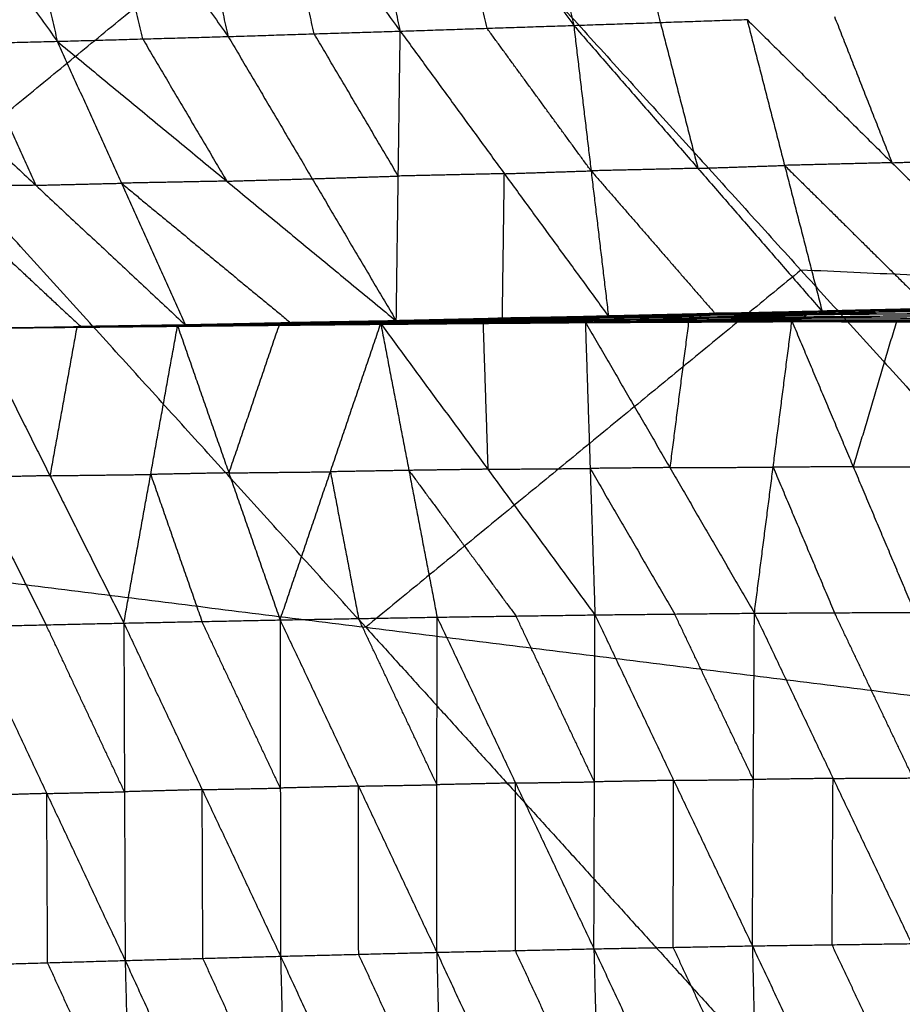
# Model space of a CAD drawing. Header units: millimetres. Extents: x -106 to 110, y -96 to 120.
# Tile 116 of 256: x -57.8 to -52.66, y -42.23 to -36.49. Entities that reach past the tile are written whole.
import ezdxf

# ---------------------------------------------------------------- set-up
doc = ezdxf.new("R2010")
doc.units = ezdxf.units.MM
doc.header["$MEASUREMENT"] = 0
doc.layers.add('Default', color=7, linetype='Continuous', true_color=0x000000)

msp = doc.modelspace()

# ---------------------------------------------------------------- linework, layer by layer
at = {"layer": 'Default'}
for points in [[(-55.0621, -34.4311, -1.465), (-54.8166, -35.479, -0.8819), (-54.5711, -36.5269, -0.2988)], [(-56.0676, -34.4672, -1.3606), (-55.825, -35.5138, -0.7743), (-55.5824, -36.5604, -0.188)], [(-56.0676, -34.4672, -1.3606), (-55.3194, -35.497, -0.8297), (-54.5711, -36.5269, -0.2988)], [(-58.0595, -34.5343, -1.1302), (-57.8206, -35.577, -0.5366), (-57.5818, -36.6198, 0.057)], [(-58.0595, -34.5343, -1.1302), (-57.3224, -35.563, -0.5996), (-56.5854, -36.5917, -0.0691)], [(-57.0665, -34.5019, -1.2486), (-56.8259, -35.5468, -0.6588), (-56.5854, -36.5917, -0.0691)], [(-57.0665, -34.5019, -1.2486), (-56.3244, -35.5311, -0.7183), (-55.5824, -36.5604, -0.188)], [(-59.0553, -34.5637, -1.0063), (-58.3185, -35.5918, -0.4746), (-57.5818, -36.6198, 0.057)], [(-60.7728, -39.4125, 5.5886), (-58.2358, -37.3305, 5.1322), (-55.6987, -35.2484, 4.6759)], [(-55.6987, -35.2484, 4.6759), (-53.2469, -37.9536, 4.6759), (-50.795, -40.6588, 4.6759)], [(-54.066, -36.5097, -0.3493), (-54.1888, -35.9858, -0.6409), (-54.3116, -35.4618, -0.9324)], [(-56.0839, -36.576, -0.1285), (-56.2041, -36.0536, -0.4234), (-56.3244, -35.5311, -0.7183)], [(-55.0767, -36.5436, -0.2434), (-55.198, -36.0203, -0.5366), (-55.3194, -35.497, -0.8297)], [(-57.0836, -36.6057, -0.0061), (-57.203, -36.0844, -0.3029), (-57.3224, -35.563, -0.5996)], [(-54.5711, -36.5269, -0.2988), (-54.066, -36.5097, -0.3493), (-53.561, -36.4925, -0.3999)], [(-54.066, -36.5097, -0.3493), (-53.9566, -36.935, 0.0774), (-53.8471, -37.3604, 0.5042)], [(-53.561, -36.4925, -0.3999), (-53.342, -37.3432, 0.4537), (-53.1231, -38.1939, 1.3072)], [(-53.561, -36.4925, -0.3999), (-52.716, -37.3276, 0.3914), (-51.871, -38.1627, 1.1826)], [(-53.0514, -36.4746, -0.4457), (-52.8837, -36.9011, -0.0272), (-52.716, -37.3276, 0.3914)], [(-56.5854, -36.5917, -0.0691), (-56.0839, -36.576, -0.1285), (-55.5824, -36.5604, -0.188)], [(-55.6056, -38.2502, 1.591), (-55.594, -37.4053, 0.7015), (-55.5824, -36.5604, -0.188)], [(-55.5824, -36.5604, -0.188), (-55.0767, -36.5436, -0.2434), (-54.5711, -36.5269, -0.2988)], [(-55.5824, -36.5604, -0.188), (-54.9755, -37.3916, 0.6276), (-54.3687, -38.2228, 1.4432)], [(-54.4699, -37.3748, 0.5722), (-54.7733, -36.9592, 0.1644), (-55.0767, -36.5436, -0.2434)], [(-54.5711, -36.5269, -0.2988), (-54.4699, -37.3748, 0.5722), (-54.3687, -38.2228, 1.4432)], [(-54.5711, -36.5269, -0.2988), (-53.8471, -37.3604, 0.5042), (-53.1231, -38.1939, 1.3072)], [(-58.5798, -36.6439, 0.1904), (-58.0808, -36.6318, 0.1237), (-57.5818, -36.6198, 0.057)], [(-57.5818, -36.6198, 0.057), (-57.0836, -36.6057, -0.0061), (-56.5854, -36.5917, -0.0691)], [(-57.5818, -36.6198, 0.057), (-57.2077, -37.447, 0.9038), (-56.8336, -38.2743, 1.7506)], [(-57.5818, -36.6198, 0.057), (-56.5937, -37.435, 0.824), (-55.6056, -38.2502, 1.591)], [(-57.0836, -36.6057, -0.0061), (-56.8386, -37.0204, 0.409), (-56.5937, -37.435, 0.824)], [(-56.5854, -36.5917, -0.0691), (-56.0955, -37.4209, 0.7609), (-55.6056, -38.2502, 1.591)], [(-55.594, -37.4053, 0.7015), (-55.8389, -36.9907, 0.2865), (-56.0839, -36.576, -0.1285)], [(-58.5798, -36.6439, 0.1904), (-57.7067, -37.4591, 0.9705), (-56.8336, -38.2743, 1.7506)], [(-58.0808, -36.6318, 0.1237), (-57.8937, -37.0454, 0.5471), (-57.7067, -37.4591, 0.9705)], [(-52.716, -37.3276, 0.3914), (-52.4612, -37.3186, 0.3685), (-52.2064, -37.3096, 0.3455)], [(-55.7839, -40.0357, 5.1322), (-57.0098, -38.6831, 5.1322), (-58.2358, -37.3305, 5.1322)], [(-53.8471, -37.3604, 0.5042), (-54.1585, -37.3676, 0.5382), (-54.4699, -37.3748, 0.5722)], [(-53.8471, -37.3604, 0.5042), (-53.5946, -37.3518, 0.4789), (-53.342, -37.3432, 0.4537)], [(-52.716, -37.3276, 0.3914), (-53.029, -37.3354, 0.4225), (-53.342, -37.3432, 0.4537)], [(-53.342, -37.3432, 0.4537), (-52.9195, -37.7608, 0.8493), (-52.497, -38.1783, 1.2449)], [(-56.5937, -37.435, 0.824), (-56.3446, -37.428, 0.7925), (-56.0955, -37.4209, 0.7609)], [(-56.0955, -37.4209, 0.7609), (-55.8447, -37.4131, 0.7312), (-55.594, -37.4053, 0.7015)], [(-54.9755, -37.3916, 0.6276), (-55.2847, -37.3984, 0.6646), (-55.594, -37.4053, 0.7015)], [(-54.9871, -38.2365, 1.5171), (-54.9813, -37.8141, 1.0724), (-54.9755, -37.3916, 0.6276)], [(-54.9755, -37.3916, 0.6276), (-54.7227, -37.3832, 0.5999), (-54.4699, -37.3748, 0.5722)], [(-54.4699, -37.3748, 0.5722), (-54.1079, -37.7916, 0.9737), (-53.7459, -38.2084, 1.3752)], [(-57.7067, -37.4591, 0.9705), (-58.012, -37.4638, 1.0133), (-58.3173, -37.4684, 1.0561)], [(-58.3173, -37.4684, 1.0561), (-57.8808, -37.876, 1.4461), (-57.4442, -38.2836, 1.8362)], [(-57.7067, -37.4591, 0.9705), (-57.4572, -37.453, 0.9371), (-57.2077, -37.447, 0.9038)], [(-56.5937, -37.435, 0.824), (-56.9007, -37.441, 0.8639), (-57.2077, -37.447, 0.9038)], [(-57.2077, -37.447, 0.9038), (-56.7136, -37.8546, 1.2873), (-56.2196, -38.2622, 1.6708)], [(-53.2469, -37.9536, 4.6759), (-54.5154, -38.9946, 4.904), (-55.7839, -40.0357, 5.1322)], [(-48.3135, -38.1773, 4.4319), (-50.7802, -38.0655, 4.5539), (-53.2469, -37.9536, 4.6759)], [(-53.1631, -38.1921, 1.3079), (-52.541, -38.178, 1.2441), (-51.9189, -38.164, 1.1803)], [(-53.1231, -38.1939, 1.3072), (-52.497, -38.1783, 1.2449), (-51.871, -38.1627, 1.1826)], [(-53.1231, -38.1939, 1.3072), (-52.521, -38.1789, 1.2438), (-51.9189, -38.164, 1.1803)], [(-55.6458, -38.2522, 1.5788), (-55.0366, -38.2401, 1.5063), (-54.4274, -38.2281, 1.4338)], [(-55.6267, -38.2477, 1.5868), (-55.0131, -38.234, 1.5144), (-54.3995, -38.2202, 1.4421)], [(-55.6267, -38.2477, 1.5868), (-55.0271, -38.2379, 1.5103), (-54.4274, -38.2281, 1.4338)], [(-55.6056, -38.2502, 1.591), (-55.0025, -38.2352, 1.5166), (-54.3995, -38.2202, 1.4421)], [(-55.6056, -38.2502, 1.591), (-54.9871, -38.2365, 1.5171), (-54.3687, -38.2228, 1.4432)], [(-55.0271, -38.2379, 1.5103), (-54.7203, -38.231, 1.4741), (-54.4135, -38.2241, 1.438)], [(-54.4135, -38.2241, 1.438), (-54.7133, -38.2291, 1.4762), (-55.0131, -38.234, 1.5144)], [(-55.0025, -38.2352, 1.5166), (-54.6933, -38.2283, 1.4796), (-54.3841, -38.2215, 1.4427)], [(-54.4507, -38.2421, 1.4347), (-53.8402, -38.2338, 1.3679), (-53.2297, -38.2256, 1.3011)], [(-54.4507, -38.2421, 1.4347), (-54.4391, -38.2351, 1.4343), (-54.4274, -38.2281, 1.4338)], [(-53.8286, -38.2268, 1.3675), (-54.1338, -38.231, 1.4009), (-54.4391, -38.2351, 1.4343)], [(-54.4274, -38.2281, 1.4338), (-53.8134, -38.2164, 1.3664), (-53.1994, -38.2046, 1.299)], [(-54.4274, -38.2281, 1.4338), (-54.4135, -38.2241, 1.438), (-54.3995, -38.2202, 1.4421)], [(-54.4274, -38.2281, 1.4338), (-53.8286, -38.2268, 1.3675), (-53.2297, -38.2256, 1.3011)], [(-53.7994, -38.2124, 1.3706), (-54.1064, -38.2183, 1.4043), (-54.4135, -38.2241, 1.438)], [(-54.3995, -38.2202, 1.4421), (-53.7813, -38.2061, 1.375), (-53.1631, -38.1921, 1.3079)], [(-54.3995, -38.2202, 1.4421), (-53.7994, -38.2124, 1.3706), (-53.1994, -38.2046, 1.299)], [(-54.3995, -38.2202, 1.4421), (-54.3841, -38.2215, 1.4427), (-54.3687, -38.2228, 1.4432)], [(-54.3841, -38.2215, 1.4427), (-54.0827, -38.2138, 1.4088), (-53.7813, -38.2061, 1.375)], [(-53.7659, -38.2074, 1.3756), (-54.075, -38.2145, 1.4091), (-54.3841, -38.2215, 1.4427)], [(-54.3687, -38.2228, 1.4432), (-53.7659, -38.2074, 1.3756), (-53.1631, -38.1921, 1.3079)], [(-54.3687, -38.2228, 1.4432), (-53.7459, -38.2084, 1.3752), (-53.1231, -38.1939, 1.3072)], [(-53.8402, -38.2338, 1.3679), (-53.8344, -38.2303, 1.3677), (-53.8286, -38.2268, 1.3675)], [(-53.8286, -38.2268, 1.3675), (-53.5216, -38.221, 1.3337), (-53.2146, -38.2151, 1.3)], [(-53.8134, -38.2164, 1.3664), (-53.8064, -38.2144, 1.3685), (-53.7994, -38.2124, 1.3706)], [(-53.2146, -38.2151, 1.3), (-53.514, -38.2157, 1.3332), (-53.8134, -38.2164, 1.3664)], [(-53.7994, -38.2124, 1.3706), (-53.4903, -38.2054, 1.337), (-53.1813, -38.1984, 1.3035)], [(-53.1813, -38.1984, 1.3035), (-53.4813, -38.2022, 1.3392), (-53.7813, -38.2061, 1.375)], [(-53.7659, -38.2074, 1.3756), (-53.4545, -38.2002, 1.3416), (-53.1431, -38.193, 1.3076)], [(-53.7459, -38.2084, 1.3752), (-53.7559, -38.2079, 1.3754), (-53.7659, -38.2074, 1.3756)], [(-53.2556, -38.2445, 1.3103), (-53.2427, -38.235, 1.3057), (-53.2297, -38.2256, 1.3011)], [(-53.2297, -38.2256, 1.3011), (-53.2146, -38.2151, 1.3), (-53.1994, -38.2046, 1.299)], [(-53.2297, -38.2256, 1.3011), (-52.614, -38.2196, 1.2361), (-51.9982, -38.2137, 1.1712)], [(-53.2297, -38.2256, 1.3011), (-52.6294, -38.2334, 1.2417), (-52.0291, -38.2412, 1.1824)], [(-52.5988, -38.2092, 1.2351), (-52.9067, -38.2121, 1.2676), (-53.2146, -38.2151, 1.3)], [(-53.1994, -38.2046, 1.299), (-52.5807, -38.1942, 1.2337), (-51.9621, -38.1837, 1.1685)], [(-53.1994, -38.2046, 1.299), (-53.1813, -38.1984, 1.3035), (-53.1631, -38.1921, 1.3079)], [(-53.1994, -38.2046, 1.299), (-52.5988, -38.2092, 1.2351), (-51.9982, -38.2137, 1.1712)], [(-52.5626, -38.1879, 1.2382), (-52.8719, -38.1931, 1.2708), (-53.1813, -38.1984, 1.3035)], [(-53.1631, -38.1921, 1.3079), (-52.5626, -38.1879, 1.2382), (-51.9621, -38.1837, 1.1685)], [(-53.1631, -38.1921, 1.3079), (-53.1431, -38.193, 1.3076), (-53.1231, -38.1939, 1.3072)], [(-53.1431, -38.193, 1.3076), (-52.8421, -38.1855, 1.2758), (-52.541, -38.178, 1.2441)], [(-52.521, -38.1789, 1.2438), (-52.8321, -38.186, 1.2757), (-53.1431, -38.193, 1.3076)], [(-58.0549, -38.2926, 1.922), (-57.4501, -38.2828, 1.8338), (-56.8452, -38.2729, 1.7457)], [(-58.0549, -38.2926, 1.922), (-57.4443, -38.2834, 1.8363), (-56.8336, -38.2743, 1.7506)], [(-58.0549, -38.293, 1.9218), (-57.4442, -38.2836, 1.8362), (-56.8336, -38.2743, 1.7506)], [(-58.0549, -38.2926, 1.922), (-57.4553, -38.2837, 1.8309), (-56.8556, -38.2748, 1.7398)], [(-58.0549, -38.2926, 1.922), (-57.4595, -38.2854, 1.8305), (-56.864, -38.2782, 1.739)], [(-58.0549, -38.2926, 1.922), (-57.4678, -38.2856, 1.8392), (-56.8807, -38.2786, 1.7565)], [(-58.0549, -38.293, 1.9218), (-57.4678, -38.2858, 1.8392), (-56.8807, -38.2786, 1.7565)], [(-58.0549, -38.2926, 1.922), (-57.4655, -38.2867, 1.8361), (-56.8761, -38.2808, 1.7502)], [(-58.0549, -38.2926, 1.922), (-57.4629, -38.2867, 1.8323), (-56.8708, -38.2808, 1.7427)], [(-57.4678, -38.2858, 1.8392), (-57.5461, -38.7191, 1.5393), (-57.6244, -39.1523, 1.2395)], [(-57.4678, -38.2856, 1.8392), (-57.1731, -38.2827, 1.7963), (-56.8784, -38.2797, 1.7533)], [(-57.4655, -38.2867, 1.8361), (-57.4667, -38.2862, 1.8377), (-57.4678, -38.2856, 1.8392)], [(-57.4655, -38.2867, 1.8361), (-57.1695, -38.2838, 1.7913), (-56.8734, -38.2808, 1.7464)], [(-57.4629, -38.2867, 1.8323), (-57.1651, -38.2831, 1.7866), (-56.8674, -38.2795, 1.7409)], [(-56.8734, -38.2808, 1.7464), (-57.1681, -38.2838, 1.7894), (-57.4629, -38.2867, 1.8323)], [(-57.4595, -38.2854, 1.8305), (-57.1597, -38.281, 1.785), (-56.8598, -38.2765, 1.7394)], [(-56.8674, -38.2795, 1.7409), (-57.1634, -38.2825, 1.7857), (-57.4595, -38.2854, 1.8305)], [(-57.4553, -38.2837, 1.8309), (-57.1528, -38.2788, 1.7868), (-56.8504, -38.2738, 1.7427)], [(-56.8598, -38.2765, 1.7394), (-57.1575, -38.2801, 1.7852), (-57.4553, -38.2837, 1.8309)], [(-57.4501, -38.2828, 1.8338), (-57.1447, -38.2782, 1.791), (-56.8394, -38.2736, 1.7481)], [(-56.8504, -38.2738, 1.7427), (-57.1502, -38.2783, 1.7883), (-57.4501, -38.2828, 1.8338)], [(-57.4443, -38.2834, 1.8363), (-57.4472, -38.2831, 1.835), (-57.4501, -38.2828, 1.8338)], [(-57.1938, -40.0116, 0.5571), (-57.0373, -39.1451, 1.1568), (-56.8807, -38.2786, 1.7565)], [(-56.8807, -38.2786, 1.7565), (-56.2885, -38.2722, 1.6797), (-55.6962, -38.2658, 1.6029)], [(-56.8807, -38.2786, 1.7565), (-56.8784, -38.2797, 1.7533), (-56.8761, -38.2808, 1.7502)], [(-56.8807, -38.2786, 1.7565), (-56.5818, -39.1359, 1.0921), (-56.2829, -39.9932, 0.4277)], [(-56.8784, -38.2797, 1.7533), (-56.5835, -38.2759, 1.7165), (-56.2885, -38.2722, 1.6797)], [(-56.2862, -38.2733, 1.6766), (-56.5823, -38.2765, 1.715), (-56.8784, -38.2797, 1.7533)], [(-56.8761, -38.2808, 1.7502), (-56.2862, -38.2733, 1.6766), (-55.6962, -38.2658, 1.6029)], [(-56.8761, -38.2808, 1.7502), (-56.2809, -38.275, 1.6731), (-55.6857, -38.2691, 1.5959)], [(-56.8761, -38.2808, 1.7502), (-56.8734, -38.2808, 1.7464), (-56.8708, -38.2808, 1.7427)], [(-56.2782, -38.275, 1.6693), (-56.5758, -38.2779, 1.7079), (-56.8734, -38.2808, 1.7464)], [(-56.8708, -38.2808, 1.7427), (-56.2727, -38.2741, 1.6637), (-55.6747, -38.2674, 1.5846)], [(-56.8708, -38.2808, 1.7427), (-56.2782, -38.275, 1.6693), (-55.6857, -38.2691, 1.5959)], [(-56.8708, -38.2808, 1.7427), (-56.8674, -38.2795, 1.7409), (-56.864, -38.2782, 1.739)], [(-56.2694, -38.2728, 1.6618), (-56.5684, -38.2762, 1.7013), (-56.8674, -38.2795, 1.7409)], [(-56.864, -38.2782, 1.739), (-56.2628, -38.2694, 1.6588), (-55.6616, -38.2605, 1.5786)], [(-56.864, -38.2782, 1.739), (-56.2694, -38.2728, 1.6618), (-55.6747, -38.2674, 1.5846)], [(-56.864, -38.2782, 1.739), (-56.8598, -38.2765, 1.7394), (-56.8556, -38.2748, 1.7398)], [(-56.2586, -38.2676, 1.6592), (-56.5592, -38.2721, 1.6993), (-56.8598, -38.2765, 1.7394)], [(-56.8556, -38.2748, 1.7398), (-56.2507, -38.2635, 1.6593), (-55.6458, -38.2522, 1.5788)], [(-56.8556, -38.2748, 1.7398), (-56.2586, -38.2676, 1.6592), (-55.6616, -38.2605, 1.5786)], [(-56.8556, -38.2748, 1.7398), (-56.8504, -38.2738, 1.7427), (-56.8452, -38.2729, 1.7457)], [(-56.2455, -38.2625, 1.6622), (-56.548, -38.2682, 1.7025), (-56.8504, -38.2738, 1.7427)], [(-56.8452, -38.2729, 1.7457), (-56.2359, -38.2603, 1.6662), (-55.6267, -38.2477, 1.5868)], [(-56.8452, -38.2729, 1.7457), (-56.2455, -38.2625, 1.6622), (-55.6458, -38.2522, 1.5788)], [(-56.8452, -38.2729, 1.7457), (-56.8394, -38.2736, 1.7481), (-56.8336, -38.2743, 1.7506)], [(-56.8394, -38.2736, 1.7481), (-56.5377, -38.267, 1.7072), (-56.2359, -38.2603, 1.6662)], [(-56.2301, -38.261, 1.6687), (-56.5348, -38.2673, 1.7084), (-56.8394, -38.2736, 1.7481)], [(-56.8336, -38.2743, 1.7506), (-56.2301, -38.261, 1.6687), (-55.6267, -38.2477, 1.5868)], [(-56.8336, -38.2743, 1.7506), (-56.2196, -38.2622, 1.6708), (-55.6056, -38.2502, 1.591)], [(-56.2885, -38.2722, 1.6797), (-56.4352, -38.7041, 1.3859), (-56.5818, -39.1359, 1.0921)], [(-56.2862, -38.2733, 1.6766), (-55.9886, -38.2704, 1.638), (-55.691, -38.2675, 1.5994)], [(-56.2809, -38.275, 1.6731), (-56.2835, -38.2741, 1.6748), (-56.2862, -38.2733, 1.6766)], [(-56.2829, -39.9932, 0.4277), (-55.9896, -39.1295, 1.0153), (-55.6962, -38.2658, 1.6029)], [(-56.2809, -38.275, 1.6731), (-56.2796, -38.275, 1.6712), (-56.2782, -38.275, 1.6693)], [(-56.2782, -38.275, 1.6693), (-55.9792, -38.2716, 1.6298), (-55.6802, -38.2682, 1.5903)], [(-55.6802, -38.2682, 1.5903), (-55.9765, -38.2712, 1.627), (-56.2727, -38.2741, 1.6637)], [(-56.2727, -38.2741, 1.6637), (-56.271, -38.2734, 1.6627), (-56.2694, -38.2728, 1.6618)], [(-56.2694, -38.2728, 1.6618), (-55.9687, -38.2684, 1.6217), (-55.6681, -38.2639, 1.5816)], [(-55.6681, -38.2639, 1.5816), (-55.9655, -38.2666, 1.6202), (-56.2628, -38.2694, 1.6588)], [(-56.2628, -38.2694, 1.6588), (-56.2607, -38.2685, 1.659), (-56.2586, -38.2676, 1.6592)], [(-56.2586, -38.2676, 1.6592), (-55.9562, -38.262, 1.619), (-55.6537, -38.2563, 1.5787)], [(-55.6537, -38.2563, 1.5787), (-55.9522, -38.2599, 1.619), (-56.2507, -38.2635, 1.6593)], [(-56.2507, -38.2635, 1.6593), (-56.2481, -38.263, 1.6608), (-56.2455, -38.2625, 1.6622)], [(-56.2455, -38.2625, 1.6622), (-55.9409, -38.2563, 1.6225), (-55.6363, -38.25, 1.5828)], [(-55.6363, -38.25, 1.5828), (-55.9361, -38.2551, 1.6245), (-56.2359, -38.2603, 1.6662)], [(-56.2301, -38.261, 1.6687), (-55.9231, -38.255, 1.6288), (-55.6161, -38.249, 1.5889)], [(-56.2196, -38.2622, 1.6708), (-56.2249, -38.2616, 1.6697), (-56.2301, -38.261, 1.6687)], [(-55.6962, -38.2658, 1.6029), (-55.0999, -38.261, 1.5319), (-54.5036, -38.2563, 1.4609)], [(-55.6962, -38.2658, 1.6029), (-55.691, -38.2675, 1.5994), (-55.6857, -38.2691, 1.5959)], [(-55.6962, -38.2658, 1.6029), (-55.532, -39.1214, 0.9542), (-55.3677, -39.9771, 0.3054)], [(-55.6962, -38.2658, 1.6029), (-55.0718, -39.1148, 0.8969), (-54.4474, -39.9638, 0.1909)], [(-55.691, -38.2675, 1.5994), (-55.3954, -38.2642, 1.5657), (-55.0999, -38.261, 1.5319)], [(-55.0946, -38.2627, 1.5284), (-55.3928, -38.2651, 1.5639), (-55.691, -38.2675, 1.5994)], [(-55.6857, -38.2691, 1.5959), (-55.0946, -38.2627, 1.5284), (-54.5036, -38.2563, 1.4609)], [(-55.6857, -38.2691, 1.5959), (-55.0865, -38.2642, 1.5258), (-54.4874, -38.2593, 1.4557)], [(-55.6857, -38.2691, 1.5959), (-55.6802, -38.2682, 1.5903), (-55.6747, -38.2674, 1.5846)], [(-55.081, -38.2633, 1.5202), (-55.3806, -38.2658, 1.5552), (-55.6802, -38.2682, 1.5903)], [(-55.6747, -38.2674, 1.5846), (-55.0725, -38.2609, 1.5135), (-54.4704, -38.2544, 1.4424)], [(-55.6747, -38.2674, 1.5846), (-55.081, -38.2633, 1.5202), (-54.4874, -38.2593, 1.4557)], [(-55.6747, -38.2674, 1.5846), (-55.6681, -38.2639, 1.5816), (-55.6616, -38.2605, 1.5786)], [(-55.066, -38.2574, 1.5105), (-55.3671, -38.2607, 1.546), (-55.6681, -38.2639, 1.5816)], [(-55.6616, -38.2605, 1.5786), (-55.0562, -38.2513, 1.5067), (-54.4507, -38.2421, 1.4347)], [(-55.6616, -38.2605, 1.5786), (-55.6537, -38.2563, 1.5787), (-55.6458, -38.2522, 1.5788)], [(-55.6616, -38.2605, 1.5786), (-55.066, -38.2574, 1.5105), (-54.4704, -38.2544, 1.4424)], [(-55.0483, -38.2472, 1.5068), (-55.351, -38.2517, 1.5427), (-55.6537, -38.2563, 1.5787)], [(-55.6458, -38.2522, 1.5788), (-55.0483, -38.2472, 1.5068), (-54.4507, -38.2421, 1.4347)], [(-55.6458, -38.2522, 1.5788), (-55.6363, -38.25, 1.5828), (-55.6267, -38.2477, 1.5868)], [(-55.0271, -38.2379, 1.5103), (-55.3317, -38.2439, 1.5466), (-55.6363, -38.25, 1.5828)], [(-55.6267, -38.2477, 1.5868), (-55.6161, -38.249, 1.5889), (-55.6056, -38.2502, 1.591)], [(-55.6161, -38.249, 1.5889), (-55.3146, -38.2415, 1.5517), (-55.0131, -38.234, 1.5144)], [(-55.0025, -38.2352, 1.5166), (-55.3093, -38.2421, 1.5527), (-55.6161, -38.249, 1.5889)], [(-55.0999, -38.261, 1.5319), (-55.0859, -38.6879, 1.2144), (-55.0718, -39.1148, 0.8969)], [(-55.0946, -38.2627, 1.5284), (-54.795, -38.2603, 1.4934), (-54.4955, -38.2578, 1.4583)], [(-55.0865, -38.2642, 1.5258), (-55.0906, -38.2635, 1.5271), (-55.0946, -38.2627, 1.5284)], [(-55.0865, -38.2642, 1.5258), (-55.0838, -38.2638, 1.523), (-55.081, -38.2633, 1.5202)], [(-55.081, -38.2633, 1.5202), (-54.78, -38.2601, 1.4846), (-54.4789, -38.2569, 1.4491)], [(-54.4789, -38.2569, 1.4491), (-54.7757, -38.2589, 1.4813), (-55.0725, -38.2609, 1.5135)], [(-55.0725, -38.2609, 1.5135), (-55.0693, -38.2592, 1.512), (-55.066, -38.2574, 1.5105)], [(-55.066, -38.2574, 1.5105), (-54.7633, -38.2528, 1.4745), (-54.4606, -38.2483, 1.4386)], [(-55.0562, -38.2513, 1.5067), (-55.0522, -38.2492, 1.5067), (-55.0483, -38.2472, 1.5068)], [(-54.4606, -38.2483, 1.4386), (-54.7584, -38.2498, 1.4726), (-55.0562, -38.2513, 1.5067)], [(-55.0483, -38.2472, 1.5068), (-54.7437, -38.2411, 1.4705), (-54.4391, -38.2351, 1.4343)], [(-54.4391, -38.2351, 1.4343), (-54.7379, -38.2376, 1.4703), (-55.0366, -38.2401, 1.5063)], [(-55.0366, -38.2401, 1.5063), (-55.0319, -38.239, 1.5083), (-55.0271, -38.2379, 1.5103)], [(-54.9871, -38.2365, 1.5171), (-54.9948, -38.2359, 1.5168), (-55.0025, -38.2352, 1.5166)], [(-54.5036, -38.2563, 1.4609), (-53.9015, -38.2539, 1.3954), (-53.2994, -38.2516, 1.3299)], [(-54.5036, -38.2563, 1.4609), (-54.4955, -38.2578, 1.4583), (-54.4874, -38.2593, 1.4557)], [(-54.5036, -38.2563, 1.4609), (-54.4755, -39.11, 0.8259), (-54.4474, -39.9638, 0.1909)], [(-54.5036, -38.2563, 1.4609), (-54.0107, -39.1051, 0.7726), (-53.5179, -39.9539, 0.0843)], [(-54.4955, -38.2578, 1.4583), (-54.1985, -38.2559, 1.4269), (-53.9015, -38.2539, 1.3954)], [(-53.8934, -38.2555, 1.3928), (-54.1944, -38.2566, 1.4256), (-54.4955, -38.2578, 1.4583)], [(-54.4874, -38.2593, 1.4557), (-53.8934, -38.2555, 1.3928), (-53.2994, -38.2516, 1.3299)], [(-54.4874, -38.2593, 1.4557), (-53.8827, -38.2565, 1.3907), (-53.278, -38.2537, 1.3256)], [(-54.4874, -38.2593, 1.4557), (-54.4789, -38.2569, 1.4491), (-54.4704, -38.2544, 1.4424)], [(-53.8742, -38.2541, 1.384), (-54.1766, -38.2555, 1.4166), (-54.4789, -38.2569, 1.4491)], [(-54.4704, -38.2544, 1.4424), (-54.4606, -38.2483, 1.4386), (-54.4507, -38.2421, 1.4347)], [(-54.4704, -38.2544, 1.4424), (-53.863, -38.2494, 1.3764), (-53.2556, -38.2445, 1.3103)], [(-54.4704, -38.2544, 1.4424), (-53.8742, -38.2541, 1.384), (-53.278, -38.2537, 1.3256)], [(-53.8532, -38.2433, 1.3725), (-54.1569, -38.2458, 1.4056), (-54.4606, -38.2483, 1.4386)], [(-54.4507, -38.2421, 1.4347), (-53.8532, -38.2433, 1.3725), (-53.2556, -38.2445, 1.3103)], [(-53.9015, -38.2539, 1.3954), (-53.9561, -38.6795, 1.084), (-54.0107, -39.1051, 0.7726)], [(-53.8934, -38.2555, 1.3928), (-53.591, -38.2541, 1.3603), (-53.2887, -38.2527, 1.3278)], [(-53.8827, -38.2565, 1.3907), (-53.888, -38.256, 1.3917), (-53.8934, -38.2555, 1.3928)], [(-53.8827, -38.2565, 1.3907), (-53.8785, -38.2553, 1.3874), (-53.8742, -38.2541, 1.384)], [(-53.8742, -38.2541, 1.384), (-53.5705, -38.2516, 1.351), (-53.2668, -38.2491, 1.318)], [(-53.863, -38.2494, 1.3764), (-53.8581, -38.2464, 1.3744), (-53.8532, -38.2433, 1.3725)], [(-53.2668, -38.2491, 1.318), (-53.5649, -38.2493, 1.3472), (-53.863, -38.2494, 1.3764)], [(-53.8532, -38.2433, 1.3725), (-53.5479, -38.2392, 1.3391), (-53.2427, -38.235, 1.3057)], [(-53.2427, -38.235, 1.3057), (-53.5415, -38.2344, 1.3368), (-53.8402, -38.2338, 1.3679)], [(-53.5179, -39.9539, 0.0843), (-53.4086, -39.1027, 0.7071), (-53.2994, -38.2516, 1.3299)], [(-53.2994, -38.2516, 1.3299), (-53.2887, -38.2527, 1.3278), (-53.278, -38.2537, 1.3256)], [(-53.2994, -38.2516, 1.3299), (-52.9418, -39.1003, 0.6585), (-52.5842, -39.9489, -0.0128)], [(-53.2994, -38.2516, 1.3299), (-52.6902, -38.2537, 1.2697), (-52.0811, -38.2558, 1.2095)], [(-53.2887, -38.2527, 1.3278), (-52.9895, -38.2532, 1.2987), (-52.6902, -38.2537, 1.2697)], [(-52.6796, -38.2547, 1.2676), (-52.9841, -38.2537, 1.2977), (-53.2887, -38.2527, 1.3278)], [(-53.278, -38.2537, 1.3256), (-53.2668, -38.2491, 1.318), (-53.2556, -38.2445, 1.3103)], [(-53.278, -38.2537, 1.3256), (-52.6796, -38.2547, 1.2676), (-52.0811, -38.2558, 1.2095)], [(-53.278, -38.2537, 1.3256), (-52.6669, -38.255, 1.2637), (-52.0558, -38.2563, 1.2018)], [(-52.6557, -38.2504, 1.2561), (-52.9613, -38.2497, 1.287), (-53.2668, -38.2491, 1.318)], [(-53.2556, -38.2445, 1.3103), (-52.6424, -38.2428, 1.2463), (-52.0291, -38.2412, 1.1824)], [(-53.2556, -38.2445, 1.3103), (-52.6557, -38.2504, 1.2561), (-52.0558, -38.2563, 1.2018)], [(-52.6294, -38.2334, 1.2417), (-52.9361, -38.2342, 1.2737), (-53.2427, -38.235, 1.3057)], [(-52.6902, -38.2537, 1.2697), (-52.816, -38.677, 0.9641), (-52.9418, -39.1003, 0.6585)], [(-52.6796, -38.2547, 1.2676), (-52.374, -38.2554, 1.2366), (-52.0685, -38.256, 1.2057)], [(-52.6669, -38.255, 1.2637), (-52.6732, -38.2549, 1.2656), (-52.6796, -38.2547, 1.2676)], [(-52.6669, -38.255, 1.2637), (-52.6613, -38.2527, 1.2599), (-52.6557, -38.2504, 1.2561)], [(-58.0549, -38.293, 1.9218), (-57.6244, -39.1523, 1.2395), (-57.1938, -40.0116, 0.5571)], [(-57.6244, -39.1523, 1.2395), (-57.3308, -39.1487, 1.1982), (-57.0373, -39.1451, 1.1568)], [(-56.5818, -39.1359, 1.0921), (-56.8096, -39.1405, 1.1245), (-57.0373, -39.1451, 1.1568)], [(-57.0373, -39.1451, 1.1568), (-56.8878, -39.5738, 0.8246), (-56.7384, -40.0024, 0.4924)], [(-56.5818, -39.1359, 1.0921), (-56.2857, -39.1327, 1.0537), (-55.9896, -39.1295, 1.0153)], [(-55.532, -39.1214, 0.9542), (-55.7608, -39.1255, 0.9848), (-55.9896, -39.1295, 1.0153)], [(-55.9896, -39.1295, 1.0153), (-55.9074, -39.5573, 0.691), (-55.8253, -39.9851, 0.3666)], [(-55.0718, -39.1148, 0.8969), (-55.3019, -39.1181, 0.9255), (-55.532, -39.1214, 0.9542)], [(-55.532, -39.1214, 0.9542), (-55.2198, -39.5459, 0.6012), (-54.9075, -39.9704, 0.2482)], [(-55.0718, -39.1148, 0.8969), (-54.7736, -39.1124, 0.8614), (-54.4755, -39.11, 0.8259)], [(-54.0107, -39.1051, 0.7726), (-54.2431, -39.1075, 0.7993), (-54.4755, -39.11, 0.8259)], [(-54.4755, -39.11, 0.8259), (-54.2291, -39.5344, 0.4818), (-53.9826, -39.9588, 0.1376)], [(-54.0107, -39.1051, 0.7726), (-53.7097, -39.1039, 0.7399), (-53.4086, -39.1027, 0.7071)], [(-52.9418, -39.1003, 0.6585), (-53.1752, -39.1015, 0.6828), (-53.4086, -39.1027, 0.7071)], [(-53.4086, -39.1027, 0.7071), (-53.2298, -39.5271, 0.3714), (-53.051, -39.9514, 0.0357)], [(-52.9418, -39.1003, 0.6585), (-52.6372, -39.1013, 0.6284), (-52.3327, -39.1023, 0.5983)], [(-57.6244, -39.1523, 1.2395), (-57.8509, -39.1573, 1.2734), (-58.0775, -39.1623, 1.3073)], [(-58.0775, -39.1623, 1.3073), (-57.8622, -39.592, 0.9661), (-57.6469, -40.0216, 0.6249)], [(-60.7728, -39.4125, 5.5886), (-58.1046, -42.3564, 5.5886), (-55.4365, -45.3003, 5.5886)], [(-60.7728, -39.4125, 5.5886), (-55.7839, -40.0357, 5.1322), (-50.795, -40.6588, 4.6759)], [(-54.4474, -39.9638, 0.1909), (-53.9826, -39.9588, 0.1376), (-53.5179, -39.9539, 0.0843)], [(-53.5298, -41.8935, -0.7343), (-53.5238, -40.9237, -0.325), (-53.5179, -39.9539, 0.0843)], [(-53.5179, -39.9539, 0.0843), (-53.051, -39.9514, 0.0357), (-52.5842, -39.9489, -0.0128)], [(-53.5179, -39.9539, 0.0843), (-53.0595, -40.9172, -0.3774), (-52.6011, -41.8804, -0.8391)], [(-52.5927, -40.9147, -0.426), (-52.8219, -40.433, -0.1951), (-53.051, -39.9514, 0.0357)], [(-58.1, -40.0317, 0.6927), (-57.6469, -40.0216, 0.6249), (-57.1938, -40.0116, 0.5571)], [(-57.1938, -40.0116, 0.5571), (-56.7384, -40.0024, 0.4924), (-56.2829, -39.9932, 0.4277)], [(-57.1938, -40.0116, 0.5571), (-57.19, -40.9952, 0.1667), (-57.1861, -41.9788, -0.2237)], [(-57.1938, -40.0116, 0.5571), (-56.737, -40.9828, 0.0975), (-56.2801, -41.9541, -0.3622)], [(-56.2815, -40.9736, 0.0328), (-56.5099, -40.488, 0.2626), (-56.7384, -40.0024, 0.4924)], [(-56.2829, -39.9932, 0.4277), (-55.8253, -39.9851, 0.3666), (-55.3677, -39.9771, 0.3054)], [(-56.2829, -39.9932, 0.4277), (-56.2815, -40.9736, 0.0328), (-56.2801, -41.9541, -0.3622)], [(-56.2829, -39.9932, 0.4277), (-55.8261, -40.9622, -0.0333), (-55.3694, -41.9312, -0.4944)], [(-55.3685, -40.9541, -0.0945), (-55.5969, -40.4696, 0.1361), (-55.8253, -39.9851, 0.3666)], [(-55.3694, -41.9312, -0.4944), (-55.3685, -40.9541, -0.0945), (-55.3677, -39.9771, 0.3054)], [(-55.3677, -39.9771, 0.3054), (-54.9075, -39.9704, 0.2482), (-54.4474, -39.9638, 0.1909)], [(-55.3677, -39.9771, 0.3054), (-54.9105, -40.944, -0.1567), (-54.4534, -41.9109, -0.6188)], [(-54.4504, -40.9373, -0.214), (-54.679, -40.4539, 0.0171), (-54.9075, -39.9704, 0.2482)], [(-54.4534, -41.9109, -0.6188), (-54.4504, -40.9373, -0.214), (-54.4474, -39.9638, 0.1909)], [(-54.4474, -39.9638, 0.1909), (-53.9886, -40.9286, -0.2717), (-53.5298, -41.8935, -0.7343)], [(-53.5238, -40.9237, -0.325), (-53.7532, -40.4413, -0.0937), (-53.9826, -39.9588, 0.1376)], [(-58.1, -40.0317, 0.6927), (-57.6431, -41.0052, 0.2345), (-57.1861, -41.9788, -0.2237)], [(-57.19, -40.9952, 0.1667), (-57.4185, -40.5084, 0.3958), (-57.6469, -40.0216, 0.6249)], [(-55.7839, -40.0357, 5.1322), (-54.4498, -41.5076, 5.1322), (-53.1157, -42.9795, 5.1322)], [(-55.4365, -45.3003, 5.5886), (-53.1157, -42.9795, 5.1322), (-50.795, -40.6588, 4.6759)], [(-53.9886, -40.9286, -0.2717), (-54.2195, -40.933, -0.2428), (-54.4504, -40.9373, -0.214)], [(-53.9916, -41.9022, -0.6765), (-53.9901, -41.4154, -0.4741), (-53.9886, -40.9286, -0.2717)], [(-53.9886, -40.9286, -0.2717), (-53.7562, -40.9262, -0.2983), (-53.5238, -40.9237, -0.325)], [(-53.0595, -40.9172, -0.3774), (-53.2917, -40.9204, -0.3512), (-53.5238, -40.9237, -0.325)], [(-53.0654, -41.887, -0.7867), (-53.0625, -41.4021, -0.582), (-53.0595, -40.9172, -0.3774)], [(-53.0595, -40.9172, -0.3774), (-52.8261, -40.9159, -0.4017), (-52.5927, -40.9147, -0.426)], [(-56.737, -40.9828, 0.0975), (-56.9635, -40.989, 0.1321), (-57.19, -40.9952, 0.1667)], [(-56.737, -40.9828, 0.0975), (-56.5093, -40.9782, 0.0651), (-56.2815, -40.9736, 0.0328)], [(-56.7331, -41.9664, -0.293), (-56.7351, -41.4746, -0.0978), (-56.737, -40.9828, 0.0975)], [(-55.8261, -40.9622, -0.0333), (-56.0538, -40.9679, -0.0003), (-56.2815, -40.9736, 0.0328)], [(-55.8261, -40.9622, -0.0333), (-55.5973, -40.9582, -0.0639), (-55.3685, -40.9541, -0.0945)], [(-55.8248, -41.9426, -0.4283), (-55.8254, -41.4524, -0.2308), (-55.8261, -40.9622, -0.0333)], [(-54.9105, -40.944, -0.1567), (-55.1395, -40.9491, -0.1256), (-55.3685, -40.9541, -0.0945)], [(-54.9114, -41.921, -0.5566), (-54.911, -41.4325, -0.3566), (-54.9105, -40.944, -0.1567)], [(-54.9105, -40.944, -0.1567), (-54.6805, -40.9406, -0.1853), (-54.4504, -40.9373, -0.214)], [(-57.6431, -41.0052, 0.2345), (-57.869, -41.0118, 0.2704), (-58.095, -41.0183, 0.3062)], [(-57.6431, -41.0052, 0.2345), (-57.4165, -41.0002, 0.2006), (-57.19, -40.9952, 0.1667)], [(-57.638, -41.9919, -0.152), (-57.6405, -41.4986, 0.0412), (-57.6431, -41.0052, 0.2345)], [(-54.4534, -41.9109, -0.6188), (-53.9916, -41.9022, -0.6765), (-53.5298, -41.8935, -0.7343)], [(-53.5046, -42.9451, -0.8971), (-53.7481, -42.4236, -0.7868), (-53.9916, -41.9022, -0.6765)], [(-53.5298, -41.8935, -0.7343), (-53.0654, -41.887, -0.7867), (-52.6011, -41.8804, -0.8391)], [(-53.5298, -41.8935, -0.7343), (-53.5046, -42.9451, -0.8971), (-53.4793, -43.9967, -1.0599)], [(-53.5298, -41.8935, -0.7343), (-53.0409, -42.9345, -0.9557), (-52.552, -43.9756, -1.177)], [(-52.5765, -42.928, -1.0081), (-52.821, -42.4075, -0.8974), (-53.0654, -41.887, -0.7867)], [(-57.1861, -41.9788, -0.2237), (-56.7331, -41.9664, -0.293), (-56.2801, -41.9541, -0.3622)], [(-56.2801, -41.9541, -0.3622), (-55.8248, -41.9426, -0.4283), (-55.3694, -41.9312, -0.4944)], [(-56.2801, -41.9541, -0.3622), (-56.2535, -43.0147, -0.5063), (-56.2269, -44.0753, -0.6503)], [(-56.2801, -41.9541, -0.3622), (-55.7983, -43.0007, -0.5784), (-55.3165, -44.0473, -0.7946)], [(-55.343, -42.9893, -0.6445), (-55.5839, -42.466, -0.5364), (-55.8248, -41.9426, -0.4283)], [(-55.3694, -41.9312, -0.4944), (-54.9114, -41.921, -0.5566), (-54.4534, -41.9109, -0.6188)], [(-55.3694, -41.9312, -0.4944), (-55.343, -42.9893, -0.6445), (-55.3165, -44.0473, -0.7946)], [(-55.3694, -41.9312, -0.4944), (-54.8851, -42.9761, -0.7131), (-54.4008, -44.0209, -0.9318)], [(-54.4271, -42.9659, -0.7753), (-54.6692, -42.4435, -0.6659), (-54.9114, -41.921, -0.5566)], [(-54.4534, -41.9109, -0.6188), (-54.4271, -42.9659, -0.7753), (-54.4008, -44.0209, -0.9318)], [(-54.4534, -41.9109, -0.6188), (-53.9664, -42.9538, -0.8394), (-53.4793, -43.9967, -1.0599)], [(-58.0899, -42.005, -0.0802), (-57.638, -41.9919, -0.152), (-57.1861, -41.9788, -0.2237)], [(-58.0899, -42.005, -0.0802), (-57.6111, -43.0547, -0.2906), (-57.1323, -44.1043, -0.5009)], [(-57.1592, -43.0416, -0.3623), (-57.3986, -42.5168, -0.2571), (-57.638, -41.9919, -0.152)], [(-57.1861, -41.9788, -0.2237), (-57.1592, -43.0416, -0.3623), (-57.1323, -44.1043, -0.5009)], [(-57.1861, -41.9788, -0.2237), (-56.7065, -43.0271, -0.437), (-56.2269, -44.0753, -0.6503)], [(-56.2535, -43.0147, -0.5063), (-56.4933, -42.4906, -0.3996), (-56.7331, -41.9664, -0.293)]]:
    msp.add_open_spline(points, degree=2, dxfattribs=at)

doc.saveas('drawing.dxf')
